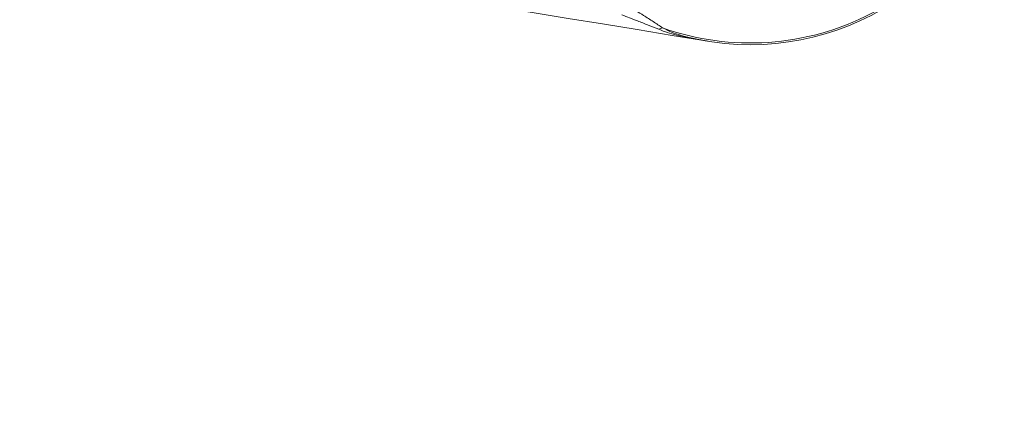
# Model space of a CAD drawing. Header units: millimetres. Extents: x 0 to 8410, y 0 to 5940.
# Tile 198 of 256: x 6321 to 6596, y 2973 to 3081. Entities that reach past the tile are written whole.
import ezdxf

# ---------------------------------------------------------------- set-up
doc = ezdxf.new("R2010")
doc.units = ezdxf.units.MM
doc.header["$LTSCALE"] = 10
doc.styles.add('SLDTEXTSTYLE0', font='TXT', dxfattribs={"width": 0.605})
doc.dimstyles.new('SLDDIMSTYLE0', dxfattribs={"dimtxt": 50, "dimasz": 50, "dimexe": 0, "dimexo": 0.0625, "dimgap": 12.5, "dimtad": 1, "dimtoh": 1, "dimdec": 1, "dimrnd": 1e-09, "dimzin": 12, "dimdsep": 46, "dimtxsty": 'SLDTEXTSTYLE0', "dimsah": 1, "dimcen": 0.09, "dimadec": 0, "dimazin": 0, "dimtfac": 1, "dimtofl": 0, "dimtmove": 0, "dimatfit": 3, "dimfxl": 0, "dimfrac": 2, "dimtolj": 1, "dimtzin": 12, "dimarcsym": 0})

# ---------------------------------------------------------------- blocks, each defined once
blk = doc.blocks.new('*D30')
at = {"color": 7, "linetype": 'Continuous', "lineweight": 0}
for p, q in [((5294.64, 2973.04), (5294.64, 3462.48)), ((6525.14, 3148.04), (6525.14, 3462.48)), ((5294.64, 3447.48), (6525.14, 3447.48))]:
    blk.add_line(p, q, dxfattribs=at)
for points in [[(5294.64, 3447.48), (5344.64, 3439.98), (5344.64, 3454.98)], [(6525.14, 3447.48), (6475.14, 3454.98), (6475.14, 3439.98)]]:
    blk.add_solid(points, dxfattribs=at)
at = {"color": 7, "linetype": 'Continuous', "lineweight": 0, "insert": (5804.86, 3511.93), "char_height": 50, "attachment_point": 1, "style": 'SLDTEXTSTYLE0'}
blk.add_mtext('1230,5', dxfattribs=at)

msp = doc.modelspace()

# ---------------------------------------------------------------- linework, layer by layer
at = {"color": 8, "linetype": 'Continuous', "lineweight": 0}
msp.add_line((6511.040224, 3075.413391), (6506.611241, 3076.233551), dxfattribs=at)
at = {"color": 7, "linetype": 'Continuous', "lineweight": 0, "flags": 128}
msp.add_lwpolyline([(6513.206614, 3075.013444), (6503.258837, 3076.639101), (6493.413342, 3078.24795), (6483.683718, 3079.837963), (6474.083198, 3081.406757), (6464.624775, 3082.952425), (6455.321325, 3084.472701)], dxfattribs=at)
at = {"color": 8, "linetype": 'Continuous', "lineweight": 0}
for centre, radius, start, end in [((6525.140959, 3148.044765), 73.531539, 250.44097552, 344.28606263), ((6501.378764, 3074.939596), 3.911168, 102.62091536, 118.88139303), ((6506.923207, 3075.507987), 0.789789, 77.31320827, 113.26592073)]:
    msp.add_arc(centre, radius, start, end, dxfattribs=at)
at = {"color": 7, "linetype": 'Continuous', "lineweight": 0}
msp.add_arc((6525.140959, 3148.044765), 74, 255.88662157, 343.78459753, dxfattribs=at)
at = {"color": 8, "linetype": 'Continuous', "lineweight": 0}
for points, knots in [([(6491.274012, 3084.77442), (6492.576243, 3083.923345), (6494.814676, 3082.460414), (6497.984024, 3080.49674), (6499.673686, 3079.339004), (6500.524176, 3078.756258)], [0, 0, 0, 0, 0.4085735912, 0.7023058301, 1, 1, 1, 1]), ([(6499.489678, 3078.364298), (6498.509763, 3078.756857), (6496.542165, 3079.545086), (6493.058917, 3080.852764), (6490.587813, 3081.824949), (6489.135517, 3082.396314)], [0, 0, 0, 0, 0.2902997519, 0.5829011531, 1, 1, 1, 1]), ([(6506.611241, 3076.233551), (6504.761132, 3076.653981), (6502.310025, 3077.210986), (6500.04504, 3078.137196), (6499.489678, 3078.364298)], [0, 0, 0, 0, 0.7548056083, 1, 1, 1, 1]), ([(6500.524176, 3078.756258), (6501.35541, 3078.339474), (6503.02767, 3077.500997), (6505.258455, 3076.760561), (6506.646429, 3076.396566), (6507.096661, 3076.278493)], [0, 0, 0, 0, 0.4003905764, 0.805498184, 1, 1, 1, 1]), ([(6513.206614, 3075.013444), (6513.188493, 3075.016418), (6512.689832, 3075.098247), (6512.193916, 3075.195053), (6511.716021, 3075.288341)], [0, 0, 0, 0, 0.036339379, 1, 1, 1, 1])]:
    msp.add_open_spline(points, degree=3, knots=knots, dxfattribs=at)

# ---------------------------------------------------------------- dimensions: what is measured, and where the dimension line sits
at = {"color": 7, "linetype": 'Continuous', "lineweight": 0}
dim = msp.add_linear_dim(base=(6525.140959, 3447.476603), p1=(5294.640959, 2973.044765), p2=(6525.140959, 3148.044765), dimstyle='SLDDIMSTYLE0', dxfattribs=at)
dim.commit()
dim.dimension.update_dxf_attribs({"geometry": '*D30', "text_midpoint": (5909.890959, 3447.476603), "dimtype": 160})

doc.saveas('drawing.dxf')
